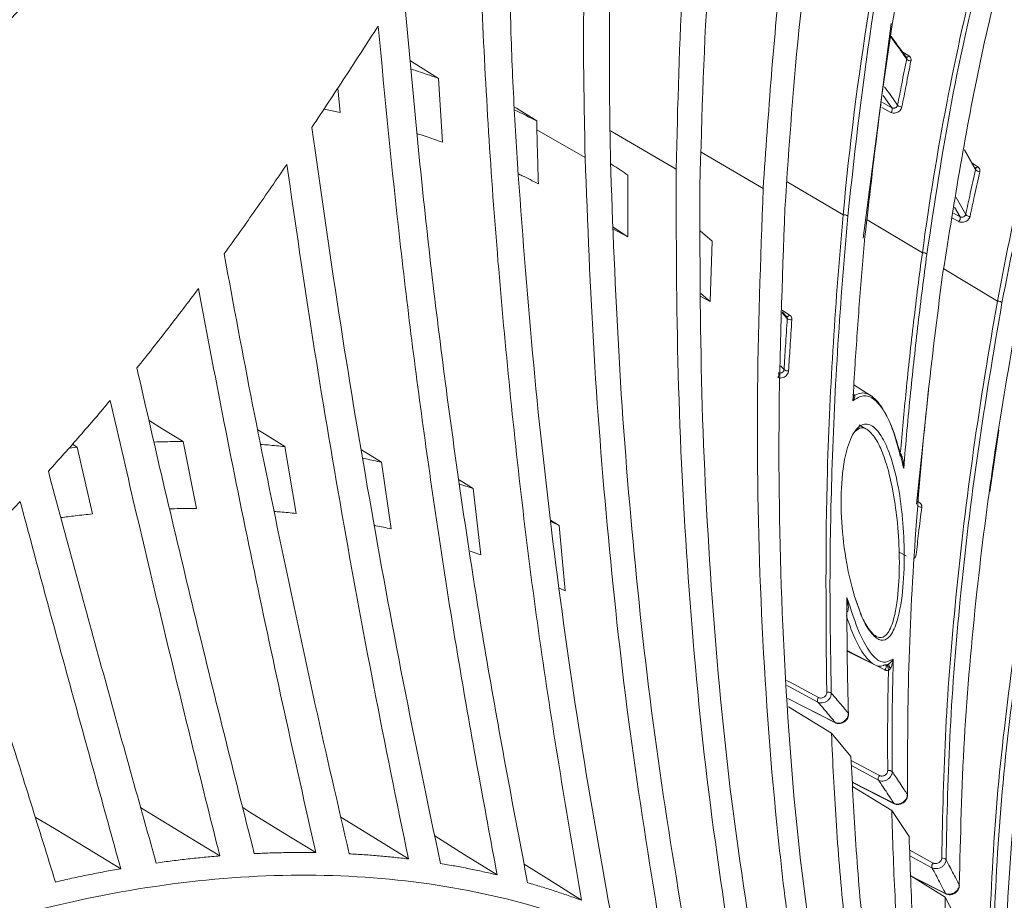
# Model space of a CAD drawing. Header units: millimetres. Extents: x 0 to 1118, y 0 to 864.
# Tile 76 of 256: x 385 to 399, y 182 to 194. Entities that reach past the tile are written whole.
import ezdxf

# ---------------------------------------------------------------- set-up
doc = ezdxf.new("R2010")
doc.units = ezdxf.units.MM

msp = doc.modelspace()

# ---------------------------------------------------------------- linework, layer by layer
at = {"color": 9, "linetype": 'Continuous', "lineweight": 15}
for p, q in [((397.52, 193.988), (397.618, 193.924)), ((397.38, 193.199), (397.259, 193.368)), ((397.365, 193.133), (397.237, 193.202)), ((397.246, 193.271), (397.38, 193.199)), ((393.436, 192.874), (394.357, 192.339)), ((394.709, 192.575), (395.576, 192.068)), ((398.497, 192.427), (398.583, 192.371)), ((395.911, 192.162), (396.696, 191.7)), ((398.28, 191.941), (398.413, 191.705)), ((398.241, 191.721), (398.333, 191.671)), ((398.333, 191.671), (398.256, 191.807)), ((397.032, 191.629), (397.806, 191.17)), ((398.316, 191.605), (398.229, 191.652)), ((398.104, 190.943), (398.859, 190.492)), ((395.842, 190.364), (395.947, 190.297)), ((395.821, 189.586), (395.869, 189.533)), ((396.921, 188.762), (396.993, 188.713)), ((397.497, 188.365), (397.489, 188.358)), ((397.73, 187.695), (397.769, 187.669)), ((397.479, 186.978), (397.577, 186.924)), ((396.948, 186.101), (396.852, 186.373)), ((397.281, 185.33), (396.753, 185.593)), ((396.809, 184.063), (397.205, 183.85)), ((397.191, 183.785), (396.813, 183.989)), ((397.628, 182.804), (397.957, 182.625)), ((397.94, 182.559), (397.631, 182.728))]:
    msp.add_line(p, q, dxfattribs=at)
at = {"color": 7, "linetype": 'Continuous', "lineweight": 15}
for p, q in [((391.031, 193.61), (391.084, 192.716)), ((389.62, 193.475), (389.652, 193.132)), ((389.652, 193.132), (389.426, 193.181)), ((392.407, 192.891), (392.404, 193.015)), ((392.407, 192.891), (393.083, 192.5)), ((398.551, 192.331), (398.396, 192.605)), ((398.398, 192.613), (398.538, 192.364)), ((393.682, 192.255), (393.679, 191.391)), ((393.679, 191.391), (393.477, 191.527)), ((393.679, 191.391), (393.478, 191.497)), ((394.86, 191.331), (394.696, 191.474)), ((394.86, 191.331), (394.832, 190.488)), ((394.832, 190.488), (394.704, 190.599)), ((394.832, 190.488), (394.705, 190.555)), ((395.841, 190.344), (395.898, 190.28)), ((395.914, 190.248), (395.841, 190.329)), ((397.08, 189.17), (396.846, 189.319)), ((397.893, 189.241), (397.725, 187.65)), ((398.875, 188.683), (398.749, 187.821)), ((387.452, 188.526), (387.639, 187.59)), ((385.968, 188.447), (385.856, 188.435)), ((385.968, 188.447), (385.902, 188.487)), ((385.968, 188.447), (386.184, 187.513)), ((388.875, 188.456), (389.035, 187.52)), ((390.231, 188.236), (389.949, 188.412)), ((390.231, 188.236), (390.364, 187.303)), ((391.513, 187.867), (391.319, 187.989)), ((391.513, 187.867), (391.328, 187.931)), ((391.513, 187.867), (391.623, 186.941)), ((392.717, 187.35), (392.6, 187.424)), ((392.717, 187.35), (392.602, 187.407)), ((392.717, 187.35), (392.804, 186.434)), ((391.623, 186.941), (391.472, 186.993)), ((392.804, 186.434), (392.723, 186.474)), ((396.753, 185.602), (397.158, 185.39)), ((395.923, 184.928), (396.591, 184.588)), ((396.532, 184.442), (395.932, 184.811)), ((396.532, 184.442), (396.806, 184.119)), ((396.826, 183.754), (397.413, 183.456)), ((397.377, 183.36), (396.829, 183.698)), ((397.377, 183.36), (397.62, 182.995)), ((398.123, 182.146), (397.642, 182.445)), ((397.663, 182.432), (398.136, 182.193)), ((398.123, 182.146), (398.336, 181.741))]:
    msp.add_line(p, q, dxfattribs=at)
at = {"color": 7, "linetype": 'Continuous', "lineweight": 15, "flags": 128}
for points in [[(397.368, 194.378), (396.977, 191.371), (396.977, 191.371), (396.977, 191.371)], [(391.031, 193.61), (390.688, 193.825), (390.637, 193.857)], [(392.09, 193.213), (392.12, 193.195), (392.404, 193.015)], [(387.452, 188.526), (387.17, 188.699), (386.975, 188.819)], [(388.875, 188.456), (388.59, 188.632), (388.498, 188.689)], [(397.282, 185.402), (397.275, 185.399), (397.264, 185.394), (397.264, 185.394)], [(396.769, 184.722), (396.772, 184.717), (396.772, 184.713)], [(386.858, 183.401), (387.04, 183.29), (387.503, 183.008), (387.966, 182.726)], [(388.287, 183.401), (388.387, 183.339), (388.849, 183.055), (389.311, 182.771)], [(385.382, 183.27), (385.65, 183.108), (386.114, 182.827), (386.579, 182.546)], [(389.661, 183.269), (389.686, 183.254), (390.147, 182.968), (390.608, 182.683)], [(390.977, 183.005), (391.39, 182.747), (391.851, 182.46)], [(392.23, 182.609), (392.573, 182.393), (393.032, 182.105)]]:
    msp.add_lwpolyline(points, dxfattribs=at)
at = {"color": 9, "linetype": 'Continuous', "lineweight": 15, "flags": 128}
for points in [[(397.618, 193.924), (397.611, 193.918), (397.605, 193.914), (397.598, 193.91), (397.592, 193.908), (397.586, 193.907), (397.58, 193.908), (397.577, 193.91)], [(398.583, 192.371), (398.577, 192.365), (398.57, 192.361), (398.563, 192.357), (398.557, 192.356), (398.551, 192.356), (398.546, 192.357), (398.544, 192.358)], [(395.902, 190.278), (395.903, 190.277), (395.908, 190.275), (395.914, 190.275), (395.92, 190.276), (395.927, 190.28), (395.934, 190.284), (395.94, 190.29), (395.947, 190.297)], [(397.288, 185.4), (397.289, 185.4), (397.294, 185.395), (397.297, 185.387), (397.299, 185.377), (397.297, 185.365), (397.294, 185.353), (397.288, 185.341), (397.281, 185.33)], [(395.904, 185.182), (395.945, 185.16), (396.353, 184.942)], [(396.343, 184.878), (395.943, 185.092), (395.909, 185.11)], [(395.923, 184.93), (396.199, 184.789), (396.585, 184.592)], [(396.585, 184.592), (396.59, 184.588), (396.591, 184.588)], [(396.826, 183.757), (397.02, 183.658), (397.407, 183.462)], [(397.407, 183.462), (397.411, 183.457), (397.413, 183.456)], [(397.642, 182.446), (397.74, 182.397), (398.128, 182.201)], [(398.128, 182.201), (398.132, 182.196), (398.136, 182.193)]]:
    msp.add_lwpolyline(points, dxfattribs=at)
at = {"color": 7, "linetype": 'Continuous', "lineweight": 15}
for centre, radius, start, end in [((397.641, 193.928), 0.0733, 220.5291, 273.6245), ((397.32, 193.178), 0.0635, 315.3641, 19.4913), ((397.514, 193.283), 0.0737, 221.6275, 274.5462), ((398.607, 192.372), 0.0693, 216.1367, 272.7261), ((396.709, 191.62), 0.0805, 50.4347, 99.1194), ((398.468, 191.747), 0.0696, 217.1839, 273.6731), ((398.268, 191.653), 0.0672, 314.7666, 15.5769), ((397.815, 191.096), 0.0743, 44.4406, 97.3128), ((398.866, 190.423), 0.0695, 38.5655, 95.3017), ((395.964, 190.309), 0.0787, 230.6389, 280.4029), ((395.74, 189.464), 0.0581, 317.4468, 24.5704), ((395.918, 189.593), 0.0777, 230.733, 281.0816), ((397.788, 187.672), 0.0664, 218.9121, 278.1464), ((396.396, 184.903), 0.0583, 137.354, 204.3888), ((396.486, 184.948), 0.0716, 51.6156, 105.9106), ((397.25, 183.806), 0.0628, 136.2791, 199.7991), ((397.338, 183.857), 0.0654, 45.6743, 105.0646), ((398.005, 182.577), 0.067, 135.0556, 195.6325), ((398.091, 182.632), 0.0605, 39.8011, 103.9868)]:
    msp.add_arc(centre, radius, start, end, dxfattribs=at)
at = {"color": 9, "linetype": 'Continuous', "lineweight": 15}
for centre, radius, start, end in [((396.864, 189.209), 0.0363, 224.4688, 260.8231), ((397.485, 188.375), 0.0686, 284.8119, 301.4862)]:
    msp.add_arc(centre, radius, start, end, dxfattribs=at)
at = {"color": 7, "linetype": 'Continuous', "lineweight": 15}
for points, knots in [([(411.547, 221.277), (411.012, 220.965), (409.94, 220.34), (407.98, 219.061), (405.711, 217.417), (403.228, 215.378), (400.919, 213.269), (398.765, 211.107), (396.744, 208.901), (394.837, 206.663), (392.409, 203.645), (390.392, 200.977), (388.327, 198.318), (386.801, 196.415), (385.151, 194.532), (383.709, 193.047), (382.563, 191.956), (381.348, 190.894), (380.058, 189.867), (378.682, 188.873), (377.216, 187.92), (375.661, 187.012), (374.018, 186.155), (372.289, 185.354), (370.479, 184.614), (368.59, 183.937), (366.636, 183.326), (364.624, 182.782), (362.567, 182.299), (360.476, 181.873), (358.36, 181.494), (355.523, 181.038), (351.959, 180.532), (348.212, 180.001), (345.016, 179.485), (342.522, 179.016), (340.218, 178.499), (338.103, 177.932), (336.043, 177.261), (334.326, 176.567), (332.935, 175.898), (332.222, 175.485), (331.865, 175.278)], [0, 0, 0, 0, 0.0193822, 0.0388004, 0.075345, 0.1120217, 0.1486283, 0.1853012, 0.2219431, 0.2586245, 0.2953262, 0.3688295, 0.387236, 0.4240983, 0.4615096, 0.4802981, 0.4991074, 0.5176371, 0.5361868, 0.5547781, 0.5733481, 0.5919726, 0.6105533, 0.6291427, 0.6478005, 0.6663925, 0.6850541, 0.7036351, 0.7221884, 0.740787, 0.7592835, 0.7777999, 0.8146582, 0.851371, 0.8745471, 0.8977545, 0.9169135, 0.9361394, 0.9556682, 0.9753594, 0.9876467, 1, 1, 1, 1]), ([(404.04, 212.416), (403.619, 212), (402.778, 211.167), (401.615, 209.726), (400.535, 208.15), (399.5, 206.342), (398.543, 204.304), (397.686, 202.013), (396.983, 199.588), (396.444, 197.055), (396.059, 194.453), (395.94, 192.676), (395.881, 191.786)], [0, 0, 0, 0, 0.088826, 0.177654, 0.268297, 0.358943, 0.464558, 0.570182, 0.678233, 0.786293, 0.892912, 1, 1, 1, 1]), ([(396.696, 191.7), (396.696, 191.7), (396.784, 192.665), (397.026, 194.579), (397.582, 197.331), (398.323, 199.953), (399.223, 202.366), (400.272, 204.585), (401.461, 206.61), (402.812, 208.469), (403.813, 209.576), (404.336, 210.092), (404.336, 210.092)], [0, 0, 0, 0, 0.000001, 0.129872, 0.260449, 0.387211, 0.514752, 0.634012, 0.75403, 0.876553, 0.999999, 1, 1, 1, 1]), ([(404.377, 210.043), (403.883, 209.523), (402.895, 208.482), (401.561, 206.643), (400.354, 204.61), (399.288, 202.36), (398.381, 199.929), (397.646, 197.315), (397.08, 194.565), (396.867, 192.645), (396.76, 191.682)], [0, 0, 0, 0, 0.119572, 0.239151, 0.362177, 0.485213, 0.611968, 0.739525, 0.8694, 1, 1, 1, 1]), ([(397.002, 191.398), (397.12, 192.436), (397.357, 194.518), (397.991, 197.429), (398.804, 200.144), (399.738, 202.491), (400.767, 204.554), (401.863, 206.352), (403.081, 208.019), (403.992, 208.986), (404.447, 209.469)], [0, 0, 0, 0, 0.14317, 0.287285, 0.419958, 0.553535, 0.663852, 0.774163, 0.887084, 1, 1, 1, 1]), ([(400.213, 208.471), (399.793, 207.746), (398.952, 206.291), (397.893, 203.828), (396.995, 201.159), (396.296, 198.267), (395.794, 195.233), (395.649, 193.125), (395.576, 192.068)], [0, 0, 0, 0, 0.157327, 0.315811, 0.483982, 0.653345, 0.826142, 1, 1, 1, 1]), ([(397.806, 191.17), (397.806, 191.17), (397.901, 191.877), (398.13, 193.277), (398.584, 195.325), (399.152, 197.314), (399.882, 199.37), (400.801, 201.455), (401.934, 203.509), (403.216, 205.383), (404.161, 206.495), (404.655, 207.015), (404.655, 207.015)], [0, 0, 0, 0, 0.000001, 0.110909, 0.222167, 0.334557, 0.447357, 0.585045, 0.7236, 0.861309, 0.999999, 1, 1, 1, 1]), ([(404.696, 206.967), (404.218, 206.43), (403.259, 205.353), (401.989, 203.473), (400.854, 201.422), (399.942, 199.35), (399.218, 197.31), (398.654, 195.335), (398.19, 193.284), (397.976, 191.86), (397.868, 191.148)], [0, 0, 0, 0, 0.1376894, 0.2763789, 0.4140537, 0.5526178, 0.6636792, 0.7747446, 0.8873706, 1, 1, 1, 1]), ([(398.084, 190.828), (398.241, 191.815), (398.554, 193.795), (399.287, 196.544), (400.188, 199.095), (401.123, 201.137), (402.037, 202.781), (402.876, 204.079), (403.779, 205.298), (404.435, 206.029), (404.763, 206.395)], [0, 0, 0, 0, 0.159169, 0.31939, 0.467986, 0.617595, 0.712568, 0.807538, 0.90377, 1, 1, 1, 1]), ([(398.859, 190.492), (398.859, 190.492), (398.977, 191.144), (399.248, 192.432), (399.753, 194.307), (400.359, 196.119), (401.067, 197.868), (401.878, 199.537), (402.787, 201.109), (403.786, 202.564), (404.508, 203.447), (404.882, 203.866), (404.882, 203.866)], [0, 0, 0, 0, 0.000001, 0.122138, 0.24464, 0.36831, 0.492403, 0.61903, 0.746162, 0.872802, 0.999999, 1, 1, 1, 1]), ([(404.924, 203.818), (404.56, 203.388), (403.83, 202.526), (402.838, 201.068), (401.929, 199.499), (401.125, 197.841), (400.422, 196.108), (399.821, 194.308), (399.308, 192.431), (399.049, 191.121), (398.92, 190.467)], [0, 0, 0, 0, 0.1266283, 0.2538223, 0.3804425, 0.5075781, 0.629876, 0.7521776, 0.8760871, 1, 1, 1, 1]), ([(396.435, 203.79), (396.296, 203.328), (396.019, 202.402), (395.671, 200.971), (395.372, 199.514), (395.054, 197.57), (394.773, 195.109), (394.718, 193.106), (394.689, 192.101)], [0, 0, 0, 0, 0.126917, 0.254057, 0.380972, 0.508086, 0.753412, 1, 1, 1, 1]), ([(395.719, 202.804), (395.611, 202.385), (395.395, 201.545), (395.124, 200.257), (394.891, 198.949), (394.642, 197.209), (394.423, 195.013), (394.379, 193.231), (394.357, 192.339)], [0, 0, 0, 0, 0.12674, 0.253642, 0.38038, 0.507266, 0.753153, 1, 1, 1, 1]), ([(393.859, 200.093), (393.777, 199.453), (393.612, 198.175), (393.474, 196.229), (393.406, 194.274), (393.43, 192.964), (393.441, 192.308)], [0, 0, 0, 0, 0.25182, 0.503635, 0.751579, 1, 1, 1, 1]), ([(393.365, 199.339), (393.305, 198.775), (393.186, 197.646), (393.09, 195.936), (393.048, 194.221), (393.071, 193.074), (393.083, 192.5)], [0, 0, 0, 0, 0.251883, 0.503764, 0.751706, 1, 1, 1, 1]), ([(392.042, 197.274), (392.033, 196.871), (392.014, 196.065), (392.025, 194.851), (392.061, 193.636), (392.11, 192.825), (392.134, 192.42)], [0, 0, 0, 0, 0.250849, 0.501696, 0.750766, 1, 1, 1, 1]), ([(393.032, 182.105), (392.832, 183.284), (392.431, 185.643), (392.01, 189.236), (391.704, 192.856), (391.607, 195.29), (391.558, 196.508)], [0, 0, 0, 0, 0.2507503, 0.5015006, 0.7505543, 1, 1, 1, 1]), ([(390.537, 194.895), (390.633, 193.832), (390.824, 191.707), (391.219, 188.554), (391.691, 185.428), (392.082, 183.376), (392.277, 182.349)], [0, 0, 0, 0, 0.250459, 0.5009205, 0.7503176, 1, 1, 1, 1]), ([(390.184, 194.342), (390.107, 194.224), (389.955, 193.987), (389.724, 193.632), (389.491, 193.278), (389.334, 193.042), (389.256, 192.924)], [0, 0, 0, 0, 0.250014, 0.500028, 0.750012, 1, 1, 1, 1]), ([(391.851, 182.46), (391.669, 183.437), (391.305, 185.391), (390.856, 188.354), (390.472, 191.336), (390.28, 193.34), (390.184, 194.342)], [0, 0, 0, 0, 0.250355, 0.500713, 0.750249, 1, 1, 1, 1]), ([(397.586, 193.881), (397.529, 193.962), (397.456, 194.065), (397.381, 194.165), (397.365, 194.187)], [0, 0, 0, 0, 0.785985, 1, 1, 1, 1]), ([(397.367, 194.2), (397.378, 194.186), (397.447, 194.093), (397.515, 193.996), (397.572, 193.914)], [0, 0, 0, 0, 0.149962, 1, 1, 1, 1]), ([(397.459, 193.235), (397.469, 193.285), (397.488, 193.385), (397.518, 193.543), (397.551, 193.709), (397.574, 193.823), (397.586, 193.881)], [0, 0, 0, 0, 0.232719, 0.465443, 0.732718, 1, 1, 1, 1]), ([(397.581, 193.906), (397.58, 193.907), (397.578, 193.91), (397.574, 193.913), (397.572, 193.914)], [0, 0, 0, 0, 0.455068, 1, 1, 1, 1]), ([(397.646, 193.855), (397.647, 193.859), (397.648, 193.868), (397.647, 193.881), (397.644, 193.894), (397.637, 193.906), (397.629, 193.916), (397.622, 193.922), (397.618, 193.924)], [0, 0, 0, 0, 0.1578326, 0.3196545, 0.4872931, 0.659767, 0.8274551, 1, 1, 1, 1]), ([(397.646, 193.855), (397.634, 193.798), (397.611, 193.683), (397.569, 193.468), (397.539, 193.31), (397.52, 193.21)], [0, 0, 0, 0, 0.267276, 0.534557, 1, 1, 1, 1]), ([(391.031, 193.61), (390.947, 193.639), (390.82, 193.684), (390.692, 193.726), (390.648, 193.74)], [0, 0, 0, 0, 0.6594812, 1, 1, 1, 1]), ([(397.365, 193.133), (397.367, 193.132), (397.377, 193.127), (397.398, 193.122), (397.431, 193.124), (397.463, 193.136), (397.491, 193.156), (397.512, 193.181), (397.517, 193.2), (397.52, 193.21)], [0, 0, 0, 0, 0.03143, 0.192448, 0.353832, 0.515454, 0.677075, 0.838519, 1, 1, 1, 1]), ([(397.38, 193.199), (397.381, 193.198), (397.386, 193.196), (397.397, 193.193), (397.413, 193.194), (397.43, 193.199), (397.444, 193.208), (397.455, 193.221), (397.458, 193.23), (397.459, 193.235)], [0, 0, 0, 0, 0.031245, 0.1914493, 0.3524345, 0.514155, 0.6762436, 0.8382303, 1, 1, 1, 1]), ([(392.404, 193.015), (392.326, 193.054), (392.223, 193.107), (392.118, 193.156), (392.093, 193.167)], [0, 0, 0, 0, 0.75592, 1, 1, 1, 1]), ([(389.256, 192.924), (389.379, 192.056), (389.624, 190.318), (390.053, 187.733), (390.525, 185.164), (390.879, 183.467), (391.056, 182.619)], [0, 0, 0, 0, 0.250221, 0.500443, 0.750158, 1, 1, 1, 1]), ([(391.084, 192.716), (391.003, 192.745), (390.888, 192.786), (390.77, 192.823), (390.735, 192.835)], [0, 0, 0, 0, 0.698793, 1, 1, 1, 1]), ([(392.407, 192.891), (392.408, 192.828), (392.412, 192.702), (392.417, 192.513), (392.422, 192.324), (392.426, 192.198), (392.428, 192.135)], [0, 0, 0, 0, 0.2499969, 0.499995, 0.7499969, 1, 1, 1, 1]), ([(388.905, 192.405), (388.833, 192.3), (388.69, 192.091), (388.472, 191.778), (388.251, 191.465), (388.101, 191.257), (388.026, 191.153)], [0, 0, 0, 0, 0.250027, 0.500054, 0.750023, 1, 1, 1, 1]), ([(390.608, 182.683), (390.444, 183.485), (390.116, 185.091), (389.671, 187.516), (389.262, 189.953), (389.024, 191.587), (388.905, 192.405)], [0, 0, 0, 0, 0.250177, 0.500356, 0.750126, 1, 1, 1, 1]), ([(392.134, 192.42), (392.2, 191.532), (392.331, 189.757), (392.621, 187.124), (392.978, 184.515), (393.283, 182.803), (393.436, 181.947)], [0, 0, 0, 0, 0.250477, 0.500958, 0.750333, 1, 1, 1, 1]), ([(394.147, 181.619), (394.003, 182.51), (393.714, 184.292), (393.411, 187.006), (393.19, 189.741), (393.118, 191.58), (393.083, 192.5)], [0, 0, 0, 0, 0.250638, 0.501273, 0.750478, 1, 1, 1, 1]), ([(393.682, 192.255), (393.61, 192.304), (393.53, 192.359), (393.448, 192.411), (393.44, 192.415)], [0, 0, 0, 0, 0.90488, 1, 1, 1, 1]), ([(398.549, 192.353), (398.548, 192.354), (398.547, 192.356), (398.544, 192.36), (398.54, 192.363), (398.538, 192.364)], [0, 0, 0, 0, 0.145524, 0.566559, 1, 1, 1, 1]), ([(398.611, 192.302), (398.611, 192.307), (398.613, 192.315), (398.612, 192.328), (398.609, 192.341), (398.603, 192.352), (398.594, 192.363), (398.587, 192.368), (398.583, 192.371)], [0, 0, 0, 0, 0.1586645, 0.3214277, 0.4886276, 0.66066, 0.8279091, 1, 1, 1, 1]), ([(392.428, 192.135), (392.353, 192.173), (392.259, 192.221), (392.164, 192.265), (392.146, 192.274)], [0, 0, 0, 0, 0.80663, 1, 1, 1, 1]), ([(393.441, 192.308), (393.477, 191.382), (393.548, 189.529), (393.771, 186.787), (394.081, 184.074), (394.378, 182.302), (394.526, 181.415)], [0, 0, 0, 0, 0.250707, 0.501421, 0.750493, 1, 1, 1, 1]), ([(395.191, 181.004), (395.048, 181.93), (394.764, 183.782), (394.511, 186.61), (394.363, 189.462), (394.359, 191.379), (394.357, 192.339)], [0, 0, 0, 0, 0.250948, 0.501886, 0.75073, 1, 1, 1, 1]), ([(398.413, 191.705), (398.423, 191.754), (398.444, 191.851), (398.478, 192.004), (398.513, 192.164), (398.539, 192.275), (398.551, 192.331)], [0, 0, 0, 0, 0.232289, 0.464581, 0.732288, 1, 1, 1, 1]), ([(398.611, 192.302), (398.598, 192.247), (398.573, 192.136), (398.526, 191.928), (398.494, 191.775), (398.473, 191.677)], [0, 0, 0, 0, 0.2677065, 0.535419, 1, 1, 1, 1]), ([(398.543, 192.358), (398.545, 192.357), (398.548, 192.355), (398.548, 192.354), (398.549, 192.353)], [0, 0, 0, 0, 0.499051, 1, 1, 1, 1]), ([(394.689, 192.101), (394.691, 191.133), (394.693, 189.197), (394.844, 186.336), (395.103, 183.511), (395.396, 181.675), (395.543, 180.755)], [0, 0, 0, 0, 0.251016, 0.502043, 0.750709, 1, 1, 1, 1]), ([(396.157, 180.263), (396.081, 180.743), (395.93, 181.702), (395.705, 183.647), (395.53, 186.098), (395.468, 189.071), (395.54, 191.068), (395.576, 192.068)], [0, 0, 0, 0, 0.125629, 0.251377, 0.502704, 0.751076, 1, 1, 1, 1]), ([(395.881, 191.786), (395.843, 190.775), (395.768, 188.753), (395.837, 185.769), (396.042, 182.827), (396.334, 180.924), (396.481, 179.971)], [0, 0, 0, 0, 0.2513447, 0.5027045, 0.7509167, 1, 1, 1, 1]), ([(396.466, 185.016), (396.456, 186.049), (396.44, 187.67), (396.552, 189.905), (396.642, 191.101), (396.696, 191.7), (396.696, 191.7)], [0, 0, 0, 0, 0.4671939, 0.7335982, 0.999998, 1, 1, 1, 1]), ([(396.76, 191.682), (396.711, 191.084), (396.613, 189.888), (396.535, 188.178), (396.502, 186.548), (396.521, 185.519), (396.53, 185.004)], [0, 0, 0, 0, 0.266406, 0.532804, 0.766311, 1, 1, 1, 1]), ([(398.316, 191.605), (398.317, 191.604), (398.327, 191.599), (398.349, 191.594), (398.382, 191.595), (398.414, 191.606), (398.442, 191.625), (398.464, 191.65), (398.47, 191.668), (398.473, 191.677)], [0, 0, 0, 0, 0.030531, 0.191984, 0.353598, 0.515285, 0.676923, 0.838445, 1, 1, 1, 1]), ([(398.333, 191.671), (398.334, 191.671), (398.339, 191.668), (398.35, 191.665), (398.366, 191.666), (398.383, 191.671), (398.397, 191.68), (398.408, 191.691), (398.411, 191.7), (398.413, 191.705)], [0, 0, 0, 0, 0.030425, 0.19141, 0.352811, 0.514573, 0.676488, 0.838311, 1, 1, 1, 1]), ([(396.833, 189.096), (396.843, 189.266), (396.861, 189.585), (396.893, 190.053), (396.926, 190.501), (396.962, 190.95), (396.988, 191.249), (397.002, 191.398)], [0, 0, 0, 0, 0.22203, 0.416499, 0.610977, 0.805484, 1, 1, 1, 1]), ([(388.026, 191.153), (388.157, 190.448), (388.421, 189.038), (388.85, 186.934), (389.299, 184.839), (389.618, 183.45), (389.778, 182.755)], [0, 0, 0, 0, 0.250106, 0.500212, 0.750081, 1, 1, 1, 1]), ([(397.497, 188.365), (397.523, 188.654), (397.578, 189.265), (397.681, 190.2), (397.762, 190.847), (397.806, 191.17), (397.806, 191.17)], [0, 0, 0, 0, 0.309573, 0.654741, 0.999995, 1, 1, 1, 1]), ([(397.868, 191.148), (397.827, 190.825), (397.743, 190.179), (397.654, 189.357), (397.588, 188.681), (397.559, 188.328), (397.544, 188.151)], [0, 0, 0, 0, 0.322752, 0.645583, 0.822784, 1, 1, 1, 1]), ([(397.596, 183.585), (397.598, 184.219), (397.602, 185.488), (397.71, 187.335), (397.866, 189.115), (398.011, 190.257), (398.084, 190.828)], [0, 0, 0, 0, 0.265454, 0.53092, 0.765361, 1, 1, 1, 1]), ([(387.667, 190.667), (387.597, 190.574), (387.457, 190.388), (387.243, 190.11), (387.027, 189.832), (386.879, 189.648), (386.805, 189.556)], [0, 0, 0, 0, 0.250041, 0.500081, 0.750033, 1, 1, 1, 1]), ([(389.311, 182.771), (389.164, 183.426), (388.868, 184.734), (388.448, 186.705), (388.044, 188.681), (387.793, 190.005), (387.667, 190.667)], [0, 0, 0, 0, 0.25008, 0.500161, 0.750058, 1, 1, 1, 1]), ([(398.076, 182.69), (398.09, 183.296), (398.117, 184.507), (398.27, 186.418), (398.509, 188.413), (398.734, 189.799), (398.859, 190.492), (398.859, 190.492)], [0, 0, 0, 0, 0.235203, 0.470779, 0.735392, 0.999998, 1, 1, 1, 1]), ([(398.92, 190.467), (398.802, 189.774), (398.567, 188.388), (398.332, 186.395), (398.178, 184.487), (398.151, 183.276), (398.137, 182.67)], [0, 0, 0, 0, 0.264632, 0.529255, 0.764453, 1, 1, 1, 1]), ([(395.978, 190.231), (395.978, 190.235), (395.978, 190.242), (395.977, 190.253), (395.973, 190.265), (395.967, 190.278), (395.958, 190.289), (395.95, 190.294), (395.947, 190.297)], [0, 0, 0, 0, 0.128738, 0.259281, 0.441816, 0.629639, 0.812172, 1, 1, 1, 1]), ([(395.869, 189.533), (395.875, 189.642), (395.885, 189.816), (395.901, 190.054), (395.909, 190.183), (395.914, 190.248)], [0, 0, 0, 0, 0.4585029, 0.7292502, 1, 1, 1, 1]), ([(395.898, 190.28), (395.9, 190.279), (395.903, 190.277), (395.905, 190.275), (395.905, 190.274)], [0, 0, 0, 0, 0.720314, 1, 1, 1, 1]), ([(395.978, 190.231), (395.973, 190.167), (395.965, 190.038), (395.953, 189.854), (395.942, 189.681), (395.936, 189.571), (395.933, 189.517)], [0, 0, 0, 0, 0.2707482, 0.5414988, 0.7707486, 1, 1, 1, 1]), ([(398.323, 182.317), (398.339, 182.998), (398.371, 184.359), (398.55, 186.345), (398.791, 188.263), (399.003, 189.495), (399.109, 190.111)], [0, 0, 0, 0, 0.2646555, 0.5293217, 0.7645329, 1, 1, 1, 1]), ([(398.73, 181.333), (398.757, 181.982), (398.811, 183.281), (399.04, 185.323), (399.377, 187.448), (399.684, 188.919), (399.853, 189.655), (399.853, 189.655)], [0, 0, 0, 0, 0.236149, 0.472797, 0.736403, 0.999999, 1, 1, 1, 1]), ([(399.912, 189.625), (399.752, 188.89), (399.432, 187.42), (399.1, 185.297), (398.87, 183.257), (398.816, 181.959), (398.789, 181.309)], [0, 0, 0, 0, 0.263625, 0.527242, 0.76339, 1, 1, 1, 1]), ([(386.805, 189.556), (386.935, 188.987), (387.196, 187.849), (387.603, 186.148), (388.02, 184.45), (388.306, 183.322), (388.449, 182.757)], [0, 0, 0, 0, 0.2500449, 0.5000894, 0.7500369, 1, 1, 1, 1]), ([(395.933, 189.517), (395.931, 189.507), (395.928, 189.487), (395.91, 189.458), (395.886, 189.435), (395.855, 189.419), (395.823, 189.414), (395.799, 189.417), (395.786, 189.423), (395.783, 189.424)], [0, 0, 0, 0, 0.155396, 0.310793, 0.466206, 0.621568, 0.776823, 0.931963, 1, 1, 1, 1]), ([(395.869, 189.533), (395.868, 189.528), (395.866, 189.518), (395.857, 189.504), (395.844, 189.493), (395.829, 189.485), (395.813, 189.482), (395.801, 189.484), (395.794, 189.487), (395.793, 189.488)], [0, 0, 0, 0, 0.155525, 0.311075, 0.466589, 0.621948, 0.777089, 0.932046, 1, 1, 1, 1]), ([(396.833, 189.096), (396.833, 189.096), (396.839, 189.13), (396.846, 189.167), (396.84, 189.2), (396.84, 189.203)], [0, 0, 0, 0, 0.006942, 0.909345, 1, 1, 1, 1]), ([(396.859, 189.173), (396.89, 189.187), (396.972, 189.224), (397.119, 189.168), (397.269, 188.975), (397.4, 188.688), (397.461, 188.455), (397.497, 188.322)], [0, 0, 0, 0, 0.141848, 0.375349, 0.609651, 0.77659, 1, 1, 1, 1]), ([(398.947, 180.923), (398.978, 181.648), (399.041, 183.098), (399.302, 185.216), (399.64, 187.262), (399.929, 188.578), (400.074, 189.236)], [0, 0, 0, 0, 0.264013, 0.528034, 0.763856, 1, 1, 1, 1]), ([(386.431, 189.102), (386.361, 189.019), (386.221, 188.852), (386.006, 188.604), (385.788, 188.356), (385.64, 188.193), (385.565, 188.111)], [0, 0, 0, 0, 0.2500519, 0.500104, 0.7500422, 1, 1, 1, 1]), ([(387.966, 182.726), (387.834, 183.256), (387.569, 184.315), (387.181, 185.907), (386.8, 187.502), (386.554, 188.569), (386.431, 189.102)], [0, 0, 0, 0, 0.250031, 0.500063, 0.750024, 1, 1, 1, 1]), ([(396.859, 189.173), (396.859, 189.169), (396.86, 189.162), (396.857, 189.146), (396.849, 189.124), (396.839, 189.106), (396.834, 189.096), (396.833, 189.096)], [0, 0, 0, 0, 0.148412, 0.298615, 0.645294, 0.994664, 1, 1, 1, 1]), ([(397.544, 188.151), (397.537, 188.181), (397.494, 188.367), (397.418, 188.648), (397.283, 188.945), (397.138, 189.132), (396.975, 189.192), (396.881, 189.128), (396.833, 189.096)], [0, 0, 0, 0, 0.041815, 0.26333, 0.404692, 0.603029, 0.800955, 1, 1, 1, 1]), ([(396.838, 189.181), (396.839, 189.179), (396.841, 189.175), (396.84, 189.163), (396.84, 189.158)], [0, 0, 0, 0, 0.540094, 1, 1, 1, 1]), ([(396.852, 186.373), (396.851, 186.375), (396.809, 186.516), (396.73, 186.861), (396.665, 187.408), (396.664, 187.979), (396.737, 188.437), (396.865, 188.709), (397.01, 188.797), (397.157, 188.723), (397.288, 188.517), (397.399, 188.216), (397.486, 187.827), (397.542, 187.356), (397.56, 186.846), (397.528, 186.327), (397.444, 185.937), (397.325, 185.75), (397.198, 185.731), (397.071, 185.858), (396.982, 186.005), (396.948, 186.1), (396.948, 186.101)], [0, 0, 0, 0, 0.000627, 0.05325, 0.120512, 0.188795, 0.266678, 0.326954, 0.376174, 0.425709, 0.468294, 0.505514, 0.55649, 0.607152, 0.666507, 0.737186, 0.81554, 0.871528, 0.916134, 0.961037, 0.999682, 1, 1, 1, 1]), ([(396.937, 186.12), (396.973, 186.045), (397.009, 185.968), (397.09, 185.85), (397.177, 185.768), (397.293, 185.788), (397.4, 185.973), (397.471, 186.354), (397.491, 186.859), (397.465, 187.354), (397.404, 187.81), (397.317, 188.186), (397.208, 188.478), (397.083, 188.673), (396.958, 188.746), (396.893, 188.692), (396.868, 188.67)], [0, 0, 0, 0, 0.057516, 0.058551, 0.126587, 0.19449, 0.280208, 0.400707, 0.509515, 0.600701, 0.678227, 0.755821, 0.81222, 0.876626, 0.951694, 1, 1, 1, 1]), ([(387.452, 188.526), (387.371, 188.526), (387.236, 188.525), (387.1, 188.52), (387.044, 188.519)], [0, 0, 0, 0, 0.594961, 1, 1, 1, 1]), ([(388.875, 188.456), (388.798, 188.464), (388.687, 188.475), (388.574, 188.483), (388.539, 188.486)], [0, 0, 0, 0, 0.69069, 1, 1, 1, 1]), ([(397.497, 188.365), (397.499, 188.363), (397.502, 188.358), (397.506, 188.35), (397.511, 188.339), (397.516, 188.328), (397.52, 188.32), (397.521, 188.316)], [0, 0, 0, 0, 0.134175, 0.348667, 0.564085, 0.781755, 1, 1, 1, 1]), ([(390.231, 188.236), (390.158, 188.252), (390.071, 188.271), (389.983, 188.288), (389.969, 188.291)], [0, 0, 0, 0, 0.841438, 1, 1, 1, 1]), ([(397.544, 188.151), (397.544, 188.152), (397.538, 188.19), (397.53, 188.239), (397.512, 188.284), (397.508, 188.292)], [0, 0, 0, 0, 0.006669, 0.80629, 1, 1, 1, 1]), ([(397.521, 188.316), (397.526, 188.298), (397.541, 188.246), (397.544, 188.189), (397.544, 188.152), (397.544, 188.151)], [0, 0, 0, 0, 0.337913, 0.9945082, 1, 1, 1, 1]), ([(385.565, 188.111), (385.689, 187.653), (385.935, 186.736), (386.311, 185.364), (386.691, 183.994), (386.948, 183.082), (387.076, 182.626)], [0, 0, 0, 0, 0.250016, 0.500032, 0.750014, 1, 1, 1, 1]), ([(385.171, 187.687), (385.099, 187.612), (384.956, 187.462), (384.737, 187.239), (384.515, 187.016), (384.364, 186.869), (384.288, 186.796)], [0, 0, 0, 0, 0.250046, 0.500093, 0.750035, 1, 1, 1, 1]), ([(386.579, 182.546), (386.46, 182.974), (386.223, 183.83), (385.869, 185.114), (385.517, 186.4), (385.286, 187.258), (385.171, 187.687)], [0, 0, 0, 0, 0.249996, 0.499992, 0.749994, 1, 1, 1, 1]), ([(387.639, 187.59), (387.561, 187.589), (387.436, 187.589), (387.31, 187.585), (387.262, 187.583)], [0, 0, 0, 0, 0.621972, 1, 1, 1, 1]), ([(389.035, 187.52), (388.96, 187.527), (388.859, 187.538), (388.756, 187.545), (388.729, 187.547)], [0, 0, 0, 0, 0.734637, 1, 1, 1, 1]), ([(397.798, 187.607), (397.79, 187.546), (397.775, 187.426), (397.754, 187.254), (397.735, 187.092), (397.724, 186.99), (397.718, 186.939)], [0, 0, 0, 0, 0.2707671, 0.5415371, 0.7707676, 1, 1, 1, 1]), ([(397.798, 187.607), (397.798, 187.61), (397.798, 187.616), (397.797, 187.627), (397.794, 187.639), (397.788, 187.651), (397.78, 187.661), (397.772, 187.667), (397.769, 187.669)], [0, 0, 0, 0, 0.130169, 0.2622214, 0.4440317, 0.6311097, 0.8129181, 1, 1, 1, 1]), ([(386.184, 187.513), (386.104, 187.505), (385.956, 187.489), (385.808, 187.47), (385.74, 187.462)], [0, 0, 0, 0, 0.54859, 1, 1, 1, 1]), ([(390.364, 187.303), (390.294, 187.319), (390.216, 187.336), (390.138, 187.351), (390.131, 187.352)], [0, 0, 0, 0, 0.912682, 1, 1, 1, 1]), ([(384.288, 186.796), (384.402, 186.426), (384.63, 185.686), (384.974, 184.577), (385.32, 183.468), (385.55, 182.73), (385.665, 182.36)], [0, 0, 0, 0, 0.250004, 0.500009, 0.750004, 1, 1, 1, 1]), ([(396.75, 186.343), (396.807, 186.167), (396.904, 185.861), (397.065, 185.573), (397.203, 185.437), (397.297, 185.431), (397.361, 185.464), (397.386, 185.475), (397.398, 185.48)], [0, 0, 0, 0, 0.282634, 0.490345, 0.657489, 0.867095, 0.939205, 1, 1, 1, 1]), ([(396.769, 184.722), (396.766, 184.856), (396.759, 185.126), (396.753, 185.531), (396.749, 185.936), (396.75, 186.207), (396.75, 186.343)], [0, 0, 0, 0, 0.249961, 0.499938, 0.749962, 1, 1, 1, 1]), ([(396.75, 186.23), (396.752, 186.25), (396.755, 186.288), (396.752, 186.325), (396.75, 186.342), (396.75, 186.343)], [0, 0, 0, 0, 0.541409, 0.991886, 1, 1, 1, 1]), ([(396.75, 186.343), (396.75, 186.342), (396.754, 186.325), (396.764, 186.279), (396.771, 186.223), (396.768, 186.184), (396.767, 186.174)], [0, 0, 0, 0, 0.005428, 0.30771, 0.821451, 1, 1, 1, 1]), ([(396.948, 186.11), (396.933, 186.147), (396.908, 186.206), (396.887, 186.277), (396.879, 186.303)], [0, 0, 0, 0, 0.624517, 1, 1, 1, 1]), ([(396.767, 186.174), (396.767, 186.168), (396.765, 186.159), (396.761, 186.149), (396.757, 186.144), (396.755, 186.142), (396.753, 186.141)], [0, 0, 0, 0, 0.463284, 0.7351, 0.868157, 1, 1, 1, 1]), ([(397.264, 185.394), (397.264, 185.394), (397.263, 185.393), (397.218, 185.375), (397.132, 185.385), (396.988, 185.525), (396.855, 185.767), (396.774, 185.987), (396.742, 186.089), (396.742, 186.089)], [0, 0, 0, 0, 0.000009, 0.011008, 0.288309, 0.510001, 0.785578, 0.999991, 1, 1, 1, 1]), ([(397.338, 185.415), (397.339, 185.415), (397.35, 185.424), (397.368, 185.441), (397.386, 185.462), (397.395, 185.475), (397.398, 185.48), (397.398, 185.48)], [0, 0, 0, 0, 0.016499, 0.369349, 0.776972, 0.994479, 1, 1, 1, 1]), ([(397.398, 185.48), (397.398, 185.48), (397.397, 185.47), (397.392, 185.444), (397.382, 185.403), (397.369, 185.37), (397.36, 185.354), (397.36, 185.353)], [0, 0, 0, 0, 0.005539, 0.227687, 0.630748, 0.983512, 1, 1, 1, 1]), ([(397.398, 185.48), (397.395, 185.348), (397.388, 185.085), (397.383, 184.69), (397.381, 184.296), (397.383, 184.035), (397.384, 183.904)], [0, 0, 0, 0, 0.249959, 0.499934, 0.749958, 1, 1, 1, 1]), ([(397.31, 185.399), (397.307, 185.398), (397.301, 185.397), (397.294, 185.398), (397.288, 185.4), (397.285, 185.403), (397.283, 185.404)], [0, 0, 0, 0, 0.200988, 0.414745, 0.688546, 1, 1, 1, 1]), ([(397.305, 185.398), (397.306, 185.398), (397.308, 185.399), (397.312, 185.4), (397.319, 185.403), (397.329, 185.408), (397.335, 185.412), (397.338, 185.415)], [0, 0, 0, 0, 0.070968, 0.140808, 0.283733, 0.568504, 1, 1, 1, 1]), ([(397.305, 185.398), (397.306, 185.398), (397.308, 185.398), (397.312, 185.395), (397.317, 185.387), (397.321, 185.376), (397.325, 185.362), (397.328, 185.348), (397.33, 185.335), (397.331, 185.327), (397.331, 185.324)], [0, 0, 0, 0, 0.107745, 0.229021, 0.361355, 0.5, 0.638645, 0.770979, 0.892255, 1, 1, 1, 1]), ([(397.36, 185.353), (397.357, 185.348), (397.352, 185.34), (397.344, 185.331), (397.338, 185.326), (397.334, 185.324), (397.332, 185.324), (397.331, 185.324)], [0, 0, 0, 0, 0.4316332, 0.7164167, 0.859273, 0.9290695, 1, 1, 1, 1]), ([(397.36, 185.353), (397.358, 185.355), (397.353, 185.36), (397.347, 185.368), (397.341, 185.377), (397.337, 185.387), (397.335, 185.396), (397.334, 185.404), (397.336, 185.41), (397.338, 185.413), (397.338, 185.415)], [0, 0, 0, 0, 0.115279, 0.238504, 0.36766, 0.5, 0.63234, 0.761496, 0.884721, 1, 1, 1, 1]), ([(397.331, 185.324), (397.329, 185.323), (397.324, 185.322), (397.318, 185.322), (397.311, 185.322), (397.302, 185.323), (397.292, 185.325), (397.285, 185.328), (397.281, 185.33)], [0, 0, 0, 0, 0.123459, 0.247879, 0.375309, 0.503757, 0.748705, 1, 1, 1, 1]), ([(397.321, 183.92), (397.32, 184.043), (397.318, 184.289), (397.32, 184.659), (397.324, 185.004), (397.329, 185.226), (397.331, 185.324)], [0, 0, 0, 0, 0.263793, 0.527602, 0.791458, 1, 1, 1, 1]), ([(396.53, 185.004), (396.529, 184.991), (396.528, 184.966), (396.509, 184.929), (396.48, 184.898), (396.443, 184.876), (396.404, 184.865), (396.369, 184.867), (396.35, 184.875), (396.343, 184.878)], [0, 0, 0, 0, 0.149799, 0.299587, 0.449413, 0.599221, 0.74895, 0.898574, 1, 1, 1, 1]), ([(396.353, 184.942), (396.358, 184.94), (396.369, 184.935), (396.39, 184.934), (396.413, 184.94), (396.436, 184.953), (396.453, 184.972), (396.465, 184.994), (396.466, 185.009), (396.466, 185.016)], [0, 0, 0, 0, 0.1013999, 0.2509867, 0.4006947, 0.5505048, 0.7003535, 0.8501748, 1, 1, 1, 1]), ([(396.53, 185.004), (396.547, 184.985), (396.586, 184.94), (396.648, 184.867), (396.711, 184.792), (396.752, 184.743), (396.769, 184.722)], [0, 0, 0, 0, 0.205692, 0.486217, 0.778117, 1, 1, 1, 1]), ([(396.585, 184.592), (396.568, 184.613), (396.527, 184.663), (396.462, 184.74), (396.399, 184.814), (396.36, 184.859), (396.343, 184.878)], [0, 0, 0, 0, 0.219387, 0.517031, 0.797636, 1, 1, 1, 1]), ([(396.585, 184.592), (396.596, 184.588), (396.618, 184.579), (396.658, 184.583), (396.696, 184.598), (396.73, 184.625), (396.755, 184.659), (396.768, 184.693), (396.769, 184.713), (396.769, 184.722)], [0, 0, 0, 0, 0.150219, 0.300409, 0.450734, 0.600918, 0.750698, 0.899995, 1, 1, 1, 1]), ([(396.591, 184.589), (396.593, 184.587), (396.605, 184.579), (396.635, 184.575), (396.676, 184.58), (396.717, 184.601), (396.75, 184.635), (396.771, 184.675), (396.771, 184.702), (396.771, 184.713)], [0, 0, 0, 0, 0.026565, 0.178653, 0.33693, 0.506991, 0.686565, 0.872425, 1, 1, 1, 1]), ([(397.042, 179.401), (396.975, 179.822), (396.841, 180.664), (396.697, 181.942), (396.591, 183.2), (396.551, 184.036), (396.532, 184.442)], [0, 0, 0, 0, 0.255012, 0.510021, 0.761914, 1, 1, 1, 1]), ([(396.806, 184.119), (396.826, 183.706), (396.868, 182.857), (396.979, 181.59), (397.129, 180.316), (397.267, 179.483), (397.336, 179.066)], [0, 0, 0, 0, 0.241155, 0.496275, 0.748006, 1, 1, 1, 1]), ([(397.384, 183.904), (397.382, 183.891), (397.38, 183.867), (397.36, 183.831), (397.33, 183.802), (397.293, 183.781), (397.253, 183.771), (397.217, 183.774), (397.199, 183.782), (397.191, 183.785)], [0, 0, 0, 0, 0.149532, 0.29905, 0.448612, 0.598167, 0.747652, 0.897035, 1, 1, 1, 1]), ([(397.205, 183.85), (397.209, 183.848), (397.22, 183.843), (397.242, 183.841), (397.266, 183.847), (397.289, 183.859), (397.307, 183.877), (397.319, 183.898), (397.32, 183.913), (397.321, 183.92)], [0, 0, 0, 0, 0.102938, 0.252286, 0.401753, 0.551313, 0.700897, 0.850446, 1, 1, 1, 1]), ([(397.384, 183.904), (397.398, 183.882), (397.433, 183.831), (397.489, 183.749), (397.545, 183.664), (397.58, 183.609), (397.596, 183.585)], [0, 0, 0, 0, 0.206072, 0.486853, 0.778492, 1, 1, 1, 1]), ([(397.407, 183.462), (397.391, 183.486), (397.355, 183.542), (397.298, 183.628), (397.241, 183.712), (397.206, 183.764), (397.191, 183.785)], [0, 0, 0, 0, 0.218986, 0.516251, 0.797245, 1, 1, 1, 1]), ([(397.407, 183.462), (397.418, 183.458), (397.44, 183.449), (397.48, 183.452), (397.519, 183.466), (397.554, 183.491), (397.58, 183.524), (397.594, 183.557), (397.595, 183.577), (397.596, 183.585)], [0, 0, 0, 0, 0.149935, 0.299837, 0.449879, 0.599799, 0.749344, 0.898425, 1, 1, 1, 1]), ([(397.414, 183.457), (397.416, 183.455), (397.428, 183.447), (397.458, 183.443), (397.499, 183.447), (397.542, 183.468), (397.576, 183.502), (397.597, 183.542), (397.597, 183.569), (397.597, 183.58)], [0, 0, 0, 0, 0.027257, 0.177149, 0.336143, 0.507513, 0.687406, 0.873534, 1, 1, 1, 1]), ([(397.841, 178.42), (397.774, 178.833), (397.641, 179.659), (397.507, 180.91), (397.415, 182.143), (397.389, 182.962), (397.377, 183.36)], [0, 0, 0, 0, 0.255473, 0.510941, 0.762317, 1, 1, 1, 1]), ([(397.62, 182.995), (397.634, 182.589), (397.662, 181.755), (397.758, 180.512), (397.898, 179.264), (398.035, 178.451), (398.103, 178.045)], [0, 0, 0, 0, 0.2416839, 0.497291, 0.7484822, 1, 1, 1, 1]), ([(387.076, 182.626), (387.151, 182.636), (387.301, 182.657), (387.524, 182.683), (387.746, 182.707), (387.893, 182.72), (387.966, 182.726)], [0, 0, 0, 0, 0.250934, 0.501867, 0.750918, 1, 1, 1, 1]), ([(388.449, 182.757), (388.522, 182.761), (388.667, 182.767), (388.884, 182.772), (389.098, 182.774), (389.24, 182.772), (389.311, 182.771)], [0, 0, 0, 0, 0.2509337, 0.5018673, 0.750918, 1, 1, 1, 1]), ([(389.778, 182.755), (389.848, 182.751), (389.988, 182.743), (390.197, 182.726), (390.404, 182.707), (390.54, 182.691), (390.608, 182.683)], [0, 0, 0, 0, 0.250934, 0.501868, 0.750918, 1, 1, 1, 1]), ([(391.056, 182.619), (391.123, 182.607), (391.258, 182.585), (391.458, 182.547), (391.655, 182.505), (391.785, 182.475), (391.851, 182.46)], [0, 0, 0, 0, 0.250934, 0.501868, 0.750918, 1, 1, 1, 1]), ([(398.137, 182.67), (398.136, 182.659), (398.133, 182.635), (398.112, 182.601), (398.082, 182.573), (398.044, 182.553), (398.003, 182.545), (397.967, 182.548), (397.948, 182.556), (397.94, 182.559)], [0, 0, 0, 0, 0.149292, 0.298567, 0.447892, 0.597227, 0.746504, 0.895683, 1, 1, 1, 1]), ([(397.957, 182.625), (397.962, 182.623), (397.973, 182.618), (397.995, 182.616), (398.02, 182.621), (398.043, 182.632), (398.061, 182.649), (398.074, 182.669), (398.075, 182.683), (398.076, 182.69)], [0, 0, 0, 0, 0.10429, 0.253435, 0.402698, 0.552041, 0.70139, 0.850692, 1, 1, 1, 1]), ([(398.137, 182.67), (398.15, 182.646), (398.181, 182.589), (398.229, 182.498), (398.278, 182.404), (398.309, 182.343), (398.323, 182.317)], [0, 0, 0, 0, 0.206585, 0.487697, 0.778999, 1, 1, 1, 1]), ([(379.922, 179.71), (380.572, 180.058), (381.903, 180.77), (383.891, 181.551), (385.869, 182.117), (387.804, 182.431), (389.676, 182.489), (391.464, 182.284), (393.139, 181.816), (394.684, 181.091), (396.084, 180.116), (397.326, 178.899), (398.398, 177.452), (399.29, 175.79), (399.992, 173.929), (400.499, 171.886), (400.805, 169.68), (400.907, 167.335), (400.805, 164.871), (400.499, 162.312), (399.99, 159.684), (399.28, 156.941), (398.628, 155.077), (398.29, 154.11)], [0, 0, 0, 0, 0.044762, 0.091476, 0.13819, 0.184905, 0.232631, 0.280357, 0.328083, 0.375809, 0.423535, 0.471262, 0.518988, 0.566714, 0.61444, 0.662166, 0.709892, 0.757618, 0.805345, 0.853071, 0.900797, 0.948523, 1, 1, 1, 1]), ([(385.665, 182.36), (385.742, 182.378), (385.896, 182.413), (386.125, 182.461), (386.353, 182.506), (386.503, 182.533), (386.579, 182.546)], [0, 0, 0, 0, 0.250933, 0.501867, 0.750918, 1, 1, 1, 1]), ([(398.128, 182.201), (398.115, 182.227), (398.083, 182.29), (398.034, 182.385), (397.984, 182.478), (397.953, 182.535), (397.94, 182.559)], [0, 0, 0, 0, 0.2184352, 0.5151508, 0.7967039, 1, 1, 1, 1]), ([(392.277, 182.349), (392.341, 182.33), (392.47, 182.294), (392.659, 182.234), (392.847, 182.171), (392.97, 182.127), (393.032, 182.105)], [0, 0, 0, 0, 0.250934, 0.501868, 0.750918, 1, 1, 1, 1]), ([(398.128, 182.201), (398.139, 182.197), (398.162, 182.188), (398.202, 182.19), (398.242, 182.203), (398.278, 182.226), (398.305, 182.258), (398.32, 182.289), (398.322, 182.309), (398.323, 182.317)], [0, 0, 0, 0, 0.149672, 0.299308, 0.449085, 0.598765, 0.748102, 0.897004, 1, 1, 1, 1]), ([(398.137, 182.194), (398.139, 182.192), (398.151, 182.184), (398.182, 182.18), (398.224, 182.184), (398.267, 182.204), (398.301, 182.237), (398.322, 182.276), (398.323, 182.302), (398.324, 182.314)], [0, 0, 0, 0, 0.028737, 0.178093, 0.339355, 0.513065, 0.694422, 0.861393, 1, 1, 1, 1]), ([(398.55, 177.327), (398.483, 177.73), (398.349, 178.536), (398.223, 179.758), (398.144, 180.961), (398.13, 181.758), (398.123, 182.146)], [0, 0, 0, 0, 0.256004, 0.511999, 0.762796, 1, 1, 1, 1])]:
    msp.add_open_spline(points, degree=3, knots=knots, dxfattribs=at)
at = {"color": 9, "linetype": 'Continuous', "lineweight": 15}
for points, knots in [([(397.586, 193.881), (397.586, 193.883), (397.587, 193.887), (397.587, 193.893), (397.585, 193.899), (397.583, 193.904), (397.581, 193.906), (397.581, 193.906)], [0, 0, 0, 0, 0.231538, 0.46891, 0.713765, 0.965785, 1, 1, 1, 1]), ([(397.275, 193.492), (397.279, 193.486), (397.342, 193.402), (397.403, 193.315), (397.459, 193.235)], [0, 0, 0, 0, 0.068269, 1, 1, 1, 1]), ([(398.551, 192.331), (398.552, 192.333), (398.553, 192.337), (398.552, 192.343), (398.551, 192.349), (398.549, 192.352), (398.549, 192.353)], [0, 0, 0, 0, 0.263468, 0.533737, 0.810613, 1, 1, 1, 1]), ([(395.905, 190.274), (395.906, 190.273), (395.909, 190.27), (395.912, 190.265), (395.913, 190.259), (395.914, 190.253), (395.914, 190.25), (395.914, 190.248)], [0, 0, 0, 0, 0.156552, 0.401009, 0.652554, 0.825069, 1, 1, 1, 1]), ([(396.839, 189.19), (396.839, 189.19), (396.842, 189.188), (396.847, 189.184), (396.853, 189.178), (396.857, 189.175), (396.859, 189.173)], [0, 0, 0, 0, 0.055642, 0.364964, 0.67566, 1, 1, 1, 1]), ([(397.718, 186.939), (397.716, 186.93), (397.713, 186.913), (397.701, 186.899), (397.696, 186.892)], [0, 0, 0, 0, 0.572632, 1, 1, 1, 1])]:
    msp.add_open_spline(points, degree=3, knots=knots, dxfattribs=at)

doc.saveas('drawing.dxf')
